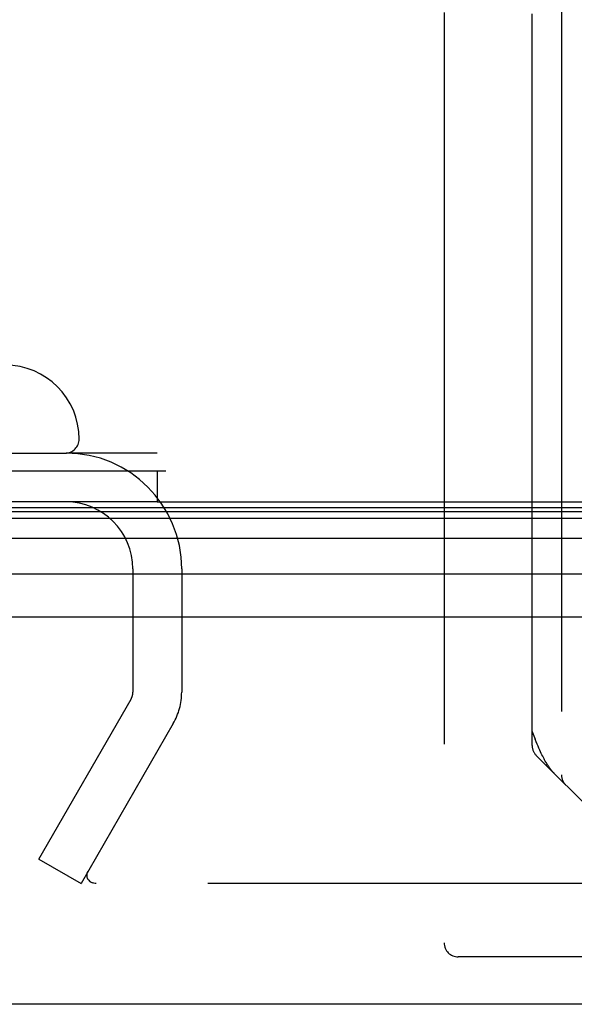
# Model space of a CAD drawing. Header units: inches. Extents: x 0 to 283, y 0 to 183.
# Tile 219 of 256: x 54.68 to 55.87, y 148.02 to 150.11. Entities that reach past the tile are written whole.
import ezdxf

# ---------------------------------------------------------------- set-up
doc = ezdxf.new("R2010")
doc.units = ezdxf.units.IN
doc.header["$LTSCALE"] = 15.583333
doc.header["$MEASUREMENT"] = 0
doc.linetypes.add('HIDDEN', pattern=[0.2, 0.1, -0.1])
doc.layers.get('0').update_dxf_attribs({"linetype": 'CONTINUOUS'})
doc.layers.add('DEFAULT_2', color=8, linetype='HIDDEN')
doc.layers.add('LEFTHAND_DOOR_ASSEMBLY', color=7, linetype='CONTINUOUS')

msp = doc.modelspace()

# ---------------------------------------------------------------- linework, layer by layer
at = {"color": 7, "linetype": 'Continuous'}
for p, q in [((53.3938, 149.1516), (54.9952, 149.1516)), ((54.9773, 149.1516), (54.9773, 149.0856)), ((55.0293, 149.0856), (123.5293, 149.0856))]:
    msp.add_line(p, q, dxfattribs=at)
at = {"color": 3, "linetype": 'Continuous'}
msp.add_line((54.9773, 149.0856), (53.5053, 149.0856), dxfattribs=at)
at = {"layer": 'DEFAULT_2', "color": 8, "linetype": 'HIDDEN'}
for p, q in [((54.9773, 149.1896), (54.7828, 149.1896)), ((54.9253, 148.9431), (54.9253, 148.6805)), ((55.0293, 148.9431), (55.0293, 148.6805)), ((54.7248, 148.3251), (54.9213, 148.6655)), ((55.0114, 148.6135), (54.8148, 148.2731)), ((54.7248, 148.3251), (54.8148, 148.2731)), ((87.8103, 148.2731), (54.8469, 148.2731))]:
    msp.add_line(p, q, dxfattribs=at)
for points in [[(54.829, 148.2982), (54.8281, 148.2964), (54.8275, 148.2945), (54.827, 148.2926), (54.8269, 148.2906), (54.8269, 148.2904)], [(54.8269, 148.2904), (54.827, 148.2887), (54.8273, 148.2867), (54.828, 148.2849), (54.8288, 148.283), (54.8299, 148.2813), (54.8312, 148.2797), (54.8327, 148.2782), (54.8343, 148.2769), (54.8362, 148.2758), (54.8381, 148.2748), (54.8402, 148.2741)], [(54.8469, 148.2731), (54.8446, 148.2732), (54.8424, 148.2735), (54.8402, 148.2741)]]:
    msp.add_lwpolyline(points, dxfattribs=at)
for centre, radius, start, end in [((54.7828, 148.9431), 0.2465, 0, 90), ((54.7828, 148.9431), 0.1425, 0, 90), ((54.8953, 148.6805), 0.03, 330, 360), ((54.8953, 148.6805), 0.134, 330, 360)]:
    msp.add_arc(centre, radius, start, end, dxfattribs=at)
at = {"layer": 'LEFTHAND_DOOR_ASSEMBLY', "color": 8, "linetype": 'HIDDEN'}
for p, q in [((55.8386, 150.1979), (55.8386, 148.5045)), ((55.5886, 150.1281), (55.5886, 148.1466)), ((55.7761, 148.567), (55.7761, 150.1281)), ((53.6546, 149.1896), (54.7808, 149.1896)), ((88.6126, 148.7656), (54.0701, 148.7656)), ((55.9633, 148.3674), (55.7849, 148.5458)), ((56.7756, 148.1166), (55.6186, 148.1166)), ((88.6126, 148.0906), (54.0701, 148.0906))]:
    msp.add_line(p, q, dxfattribs=at)
at = {"layer": 'LEFTHAND_DOOR_ASSEMBLY', "color": 7, "linetype": 'Continuous'}
for p, q in [((54.9773, 149.0857), (55.0293, 149.0857)), ((54.0354, 149.065), (88.6472, 149.065)), ((54.0378, 149.0737), (88.6449, 149.0737)), ((54.0286, 149.0513), (88.654, 149.0513)), ((88.663, 149.0079), (54.0197, 149.0079)), ((54.0481, 148.9327), (88.6346, 148.9327))]:
    msp.add_line(p, q, dxfattribs=at)
at = {"layer": 'LEFTHAND_DOOR_ASSEMBLY', "color": 3, "linetype": 'Continuous'}
for p, q in [((54.0701, 148.8406), (88.6126, 148.8406)), ((88.6126, 148.0156), (54.0701, 148.0156))]:
    msp.add_line(p, q, dxfattribs=at)
at = {"layer": 'LEFTHAND_DOOR_ASSEMBLY', "color": 8, "linetype": 'HIDDEN'}
for points in [[(55.7761, 148.597), (55.7784, 148.5911), (55.7828, 148.58)], [(55.8231, 148.5076), (55.8221, 148.5086), (55.8212, 148.5096), (55.8202, 148.5106), (55.8192, 148.5117), (55.8183, 148.5129), (55.8173, 148.5141), (55.8162, 148.5153), (55.8152, 148.5166), (55.8142, 148.518), (55.8131, 148.5194), (55.8121, 148.5209), (55.811, 148.5225), (55.8099, 148.5241), (55.8087, 148.5258), (55.8076, 148.5277), (55.8064, 148.5296), (55.8052, 148.5316), (55.804, 148.5338), (55.8027, 148.5361), (55.8014, 148.5385), (55.8, 148.5411), (55.7986, 148.5439), (55.7971, 148.5469), (55.7956, 148.5501), (55.794, 148.5535), (55.7923, 148.5572), (55.7905, 148.5612), (55.7887, 148.5654), (55.7868, 148.57), (55.7849, 148.5748), (55.7828, 148.58)]]:
    msp.add_lwpolyline(points, dxfattribs=at)
for centre, radius, start, end in [((54.6533, 149.2196), 0.1575, 0, 90), ((54.7808, 149.2196), 0.03, 270, 360), ((55.8061, 148.567), 0.03, 180, 225), ((55.8686, 148.5045), 0.03, 180, 225), ((55.6186, 148.1466), 0.03, 180, 270)]:
    msp.add_arc(centre, radius, start, end, dxfattribs=at)

doc.saveas('drawing.dxf')
